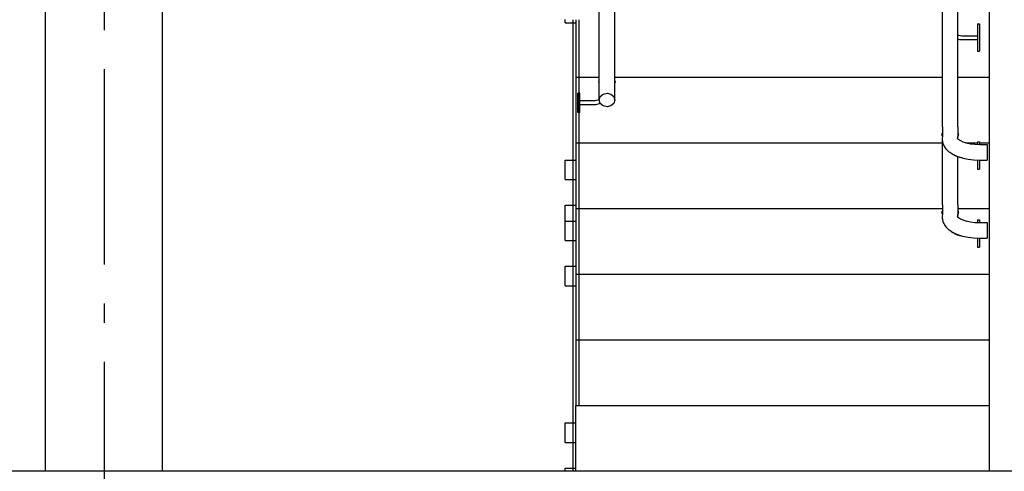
# Model space of a CAD drawing. Header units: millimetres. Extents: x -8544 to 51179, y -2070 to 39312.
# Tile 28 of 165: x 1001 to 3526, y 3820 to 4977. Entities that reach past the tile are written whole.
import ezdxf
from ezdxf.enums import TextEntityAlignment as Align

# ---------------------------------------------------------------- set-up
doc = ezdxf.new("R2010")
doc.units = ezdxf.units.MM
doc.header["$LTSCALE"] = 0.5
doc.header["$MEASUREMENT"] = 0
doc.linetypes.add('Akselinje', pattern=[1500, 1000, -200, 100, -200])
doc.linetypes.add('PLINE', pattern=[0])
for name, color, linetype in [('222- Søyler', 7, 'Continuous'), ('24-- Innervegger(Nye konstruksjoner)', 7, 'Continuous'), ('252- Gulv på grunn_ bunnplate', 7, 'Continuous'), ('281- Innvendige trapper(Nye konstruksjoner)', 7, 'Continuous'), ('287- Andre rekkverk_ håndlister og fendere(Nye konstruksjoner)', 7, 'Continuous'), ('82-- Modullinjer', 7, 'Continuous')]:
    doc.layers.add(name, color=color, linetype=linetype)
doc.styles.add('GENERATED_STYLE_1', font='arial.ttf')

# ---------------------------------------------------------------- blocks, each defined once
blk = doc.blocks.new('Standard grid marker[2]', base_point=(1216.9, 12550))
at = {"layer": '82-- Modullinjer', "linetype": 'Akselinje'}
blk.add_line((1216.9, 12350), (1216.9, 1550), dxfattribs=at)
at = {"layer": '82-- Modullinjer', "style": 'GENERATED_STYLE_1'}
for tag, p in [('AC_MarkerText_1_0', (1216.9, 12887.5)), ('AC_MarkerText_1_1', (1216.9, 1187.5))]:
    blk.add_attdef(tag, text='', height=175, rotation=360, dxfattribs=at).set_placement(p, align=Align.TOP_CENTER)

msp = doc.modelspace()

# ---------------------------------------------------------------- linework, layer by layer
at = {"layer": '222- Søyler', "linetype": 'PLINE'}
for p, q in [((1066.9, 3820), (1066.9, 6164)), ((1366.9, 3820), (1366.9, 6164))]:
    msp.add_line(p, q, dxfattribs=at)
at = {"layer": '24-- Innervegger(Nye konstruksjoner)'}
msp.add_line((3486.9, 6140), (3486.9, 3820), dxfattribs=at)
at = {"layer": '252- Gulv på grunn_ bunnplate', "linetype": 'PLINE'}
msp.add_line((11916.9, 3820), (-4570.6, 3820), dxfattribs=at)
at = {"layer": '281- Innvendige trapper(Nye konstruksjoner)', "linetype": 'PLINE'}
for p, q in [((2426.9, 4976.8), (2426.9, 4830)), ((2426.9, 4830), (2426.9, 4661.7)), ((2426.9, 4830), (2486.9, 4830)), ((2526.9, 4830), (3366.9, 4830)), ((3406.9, 4830), (3486.9, 4830)), ((2426.9, 4661.7), (2426.9, 4493.3)), ((2426.9, 4661.7), (3366.9, 4661.7)), ((3427.3, 4661.7), (3456.9, 4661.7)), ((3461.9, 4661.7), (3486.9, 4661.7)), ((2426.9, 4493.3), (2426.9, 4325)), ((2426.9, 4493.3), (3366.9, 4493.3)), ((3406.9, 4493.3), (3486.9, 4493.3)), ((2426.9, 4325), (2426.9, 4156.7)), ((2426.9, 4325), (3486.9, 4325)), ((2426.9, 4156.7), (2426.9, 3988.3)), ((2426.9, 4156.7), (3486.9, 4156.7)), ((2426.9, 3820), (2426.9, 3988.3)), ((2426.9, 3988.3), (3486.9, 3988.3))]:
    msp.add_line(p, q, dxfattribs=at)
at = {"layer": '287- Andre rekkverk_ håndlister og fendere(Nye konstruksjoner)', "linetype": 'PLINE'}
for p, q in [((3366.9, 4702.7), (3366.9, 6140)), ((3406.9, 4702.7), (3406.9, 6140)), ((2486.9, 4771), (2486.9, 6117.7)), ((2526.9, 4771), (2526.9, 6117.7)), ((2399.4, 4974.3), (2399.4, 4977.4)), ((2419.4, 4976.8), (2419.4, 3820)), ((2434.4, 4976.8), (2434.4, 3988.3)), ((2399.4, 4971.8), (2399.4, 4974.3)), ((2399.4, 4970), (2399.4, 4971.8)), ((2399.4, 4968.9), (2399.4, 4970)), ((2399.4, 4968.5), (2399.4, 4968.9)), ((2399.4, 4968.5), (2426.9, 4968.5)), ((3456.9, 4965.9), (3456.9, 4965.4)), ((3456.9, 4965.9), (3461.9, 4965.9)), ((3456.9, 4965.4), (3456.9, 4963.8)), ((3456.9, 4963.8), (3456.9, 4961.2)), ((3456.9, 4961.2), (3456.9, 4957.7)), ((3456.9, 4957.7), (3456.9, 4953.4)), ((3456.9, 4953.4), (3456.9, 4948.4)), ((3461.9, 4965.9), (3461.9, 4965.4)), ((3461.9, 4965.4), (3461.9, 4963.8)), ((3461.9, 4963.8), (3461.9, 4961.2)), ((3461.9, 4961.2), (3461.9, 4957.7)), ((3461.9, 4957.7), (3461.9, 4953.4)), ((3461.9, 4953.4), (3461.9, 4948.4)), ((3406.9, 4938.1), (3408.4, 4937.4)), ((3406.9, 4927.5), (3410.8, 4926.4)), ((3408.4, 4937.4), (3412.6, 4936.3)), ((3410.8, 4926.4), (3416.7, 4925.9)), ((3412.6, 4936.3), (3417.1, 4935.9)), ((3416.7, 4925.9), (3456.9, 4925.9)), ((3417.1, 4935.9), (3456.9, 4935.9)), ((3456.9, 4948.4), (3456.9, 4942.9)), ((3456.9, 4942.9), (3456.9, 4937)), ((3456.9, 4937), (3456.9, 4930.9)), ((3456.9, 4930.9), (3456.9, 4924.8)), ((3456.9, 4924.8), (3456.9, 4918.9)), ((3461.9, 4948.4), (3461.9, 4942.9)), ((3461.9, 4942.9), (3461.9, 4937)), ((3461.9, 4937), (3461.9, 4930.9)), ((3461.9, 4930.9), (3461.9, 4924.8)), ((3461.9, 4924.8), (3461.9, 4918.9)), ((3456.9, 4918.9), (3456.9, 4913.4)), ((3456.9, 4913.4), (3456.9, 4908.4)), ((3456.9, 4908.4), (3456.9, 4904.1)), ((3456.9, 4904.1), (3456.9, 4900.6)), ((3456.9, 4900.6), (3456.9, 4898)), ((3461.9, 4918.9), (3461.9, 4913.4)), ((3461.9, 4913.4), (3461.9, 4908.4)), ((3461.9, 4908.4), (3461.9, 4904.1)), ((3461.9, 4904.1), (3461.9, 4900.6)), ((3461.9, 4900.6), (3461.9, 4898)), ((3456.9, 4898), (3456.9, 4896.4)), ((3456.9, 4896.4), (3456.9, 4895.9)), ((3456.9, 4895.9), (3461.9, 4895.9)), ((3461.9, 4898), (3461.9, 4896.4)), ((3461.9, 4896.4), (3461.9, 4895.9)), ((2485.9, 4818.6), (2486.9, 4820.1)), ((2486.9, 4813.9), (2485.9, 4818.6)), ((2526.9, 4820.1), (2528, 4818.6)), ((2528, 4818.6), (2526.9, 4813.9)), ((2431.9, 4785.3), (2431.9, 4788.7)), ((2436.9, 4788.7), (2431.9, 4788.7)), ((2431.9, 4776.2), (2431.9, 4785.3)), ((2431.9, 4763.7), (2431.9, 4776.2)), ((2436.9, 4785.3), (2436.9, 4788.7)), ((2436.9, 4776.2), (2436.9, 4785.3)), ((2436.9, 4763.7), (2436.9, 4776.2)), ((2486.9, 4771), (2489.6, 4779.7)), ((2489.6, 4779.7), (2496.9, 4786)), ((2496.9, 4786), (2506.9, 4788.3)), ((2506.9, 4788.3), (2516.9, 4786)), ((2516.9, 4786), (2524.2, 4779.7)), ((2524.2, 4779.7), (2526.9, 4771)), ((2431.9, 4751.2), (2431.9, 4763.7)), ((2431.9, 4742), (2431.9, 4751.2)), ((2476.3, 4768.7), (2436.9, 4768.7)), ((2436.9, 4751.2), (2436.9, 4763.7)), ((2477.6, 4758.7), (2436.9, 4758.7)), ((2436.9, 4742), (2436.9, 4751.2)), ((2486.9, 4771.5), (2476.3, 4768.7)), ((2490, 4762), (2477.6, 4758.7)), ((2489.6, 4762.4), (2486.9, 4771)), ((2496.9, 4756.1), (2489.6, 4762.4)), ((2506.9, 4753.7), (2496.9, 4756.1)), ((2516.9, 4756.1), (2506.9, 4753.7)), ((2524.2, 4762.4), (2516.9, 4756.1)), ((2526.9, 4771), (2524.2, 4762.4)), ((2431.9, 4738.7), (2431.9, 4742)), ((2436.9, 4738.7), (2431.9, 4738.7)), ((2436.9, 4738.7), (2436.9, 4742)), ((3366.9, 4702.7), (3366.9, 4677.3)), ((3406.9, 4702.7), (3406.9, 4678)), ((3365.9, 4683.8), (3366.1, 4685.3)), ((3366.1, 4681.8), (3365.9, 4683.8)), ((3366.1, 4685.3), (3366.4, 4685.8)), ((3366.4, 4680.4), (3366.1, 4681.8)), ((3367.2, 4680.2), (3366.3, 4671.6)), ((3366.3, 4671.6), (3366.3, 4668.6)), ((3366.4, 4685.8), (3366.7, 4686.2)), ((3366.7, 4679.3), (3366.4, 4680.4)), ((3366.9, 4686.3), (3366.7, 4686.2)), ((3366.9, 4678.8), (3366.7, 4679.3)), ((3366.9, 4677.3), (3366.9, 4677.3)), ((3405.1, 4673.6), (3408.2, 4670.3)), ((3405.2, 4674.5), (3406.2, 4672.5)), ((3405.8, 4674.7), (3406, 4672.9)), ((3406.6, 4675), (3406.1, 4672.7)), ((3406.2, 4671.7), (3413.1, 4667.1)), ((3406.6, 4675), (3406.9, 4678)), ((3406.9, 4686.3), (3407.2, 4686.2)), ((3407.2, 4679.3), (3406.9, 4678.8)), ((3406.9, 4671.7), (3406.9, 4678)), ((3407.2, 4686.2), (3407.5, 4685.8)), ((3407.5, 4680.4), (3407.2, 4679.3)), ((3407.5, 4685.8), (3407.8, 4685.3)), ((3407.8, 4681.8), (3407.5, 4680.4)), ((3407.8, 4685.3), (3408, 4683.8)), ((3408, 4683.8), (3407.8, 4681.8)), ((3366.3, 4668.6), (3366.9, 4665.7)), ((3366.9, 4665.7), (3368.4, 4659.7)), ((3366.9, 4502.7), (3366.9, 4665.6)), ((3368.4, 4659.7), (3369.3, 4656.9)), ((3369.3, 4656.9), (3370.7, 4654.4)), ((3370.7, 4654.4), (3374.4, 4648.4)), ((3374.4, 4648.4), (3376, 4646.2)), ((3413.1, 4667.1), (3419.6, 4664.1)), ((3419.6, 4664.1), (3429.1, 4661.1)), ((3427.9, 4661.4), (3438.8, 4659.1)), ((3438.8, 4659.1), (3450.2, 4657.7)), ((3450.2, 4657.7), (3461.9, 4657.2)), ((3456.9, 4663.9), (3456.9, 4663.4)), ((3456.9, 4663.9), (3461.9, 4663.9)), ((3456.9, 4663.4), (3456.9, 4661.8)), ((3456.9, 4661.8), (3456.9, 4659.2)), ((3456.9, 4659.2), (3456.9, 4657.4)), ((3461.9, 4663.9), (3461.9, 4663.4)), ((3461.9, 4663.4), (3461.9, 4661.8)), ((3461.9, 4661.8), (3461.9, 4659.2)), ((3461.9, 4659.2), (3461.9, 4657.2)), ((3461.9, 4657.2), (3481.9, 4657.2)), ((3481.9, 4657.2), (3481.9, 4656.9)), ((3481.9, 4656.9), (3481.9, 4656)), ((3481.9, 4656), (3481.9, 4654.6)), ((3481.9, 4654.6), (3481.9, 4652.6)), ((3481.9, 4652.6), (3481.9, 4650.1)), ((3481.9, 4650.1), (3481.9, 4647.2)), ((3481.9, 4647.2), (3481.9, 4644.1)), ((3376, 4646.2), (3383.8, 4638.7)), ((3383.8, 4638.7), (3385.9, 4637.3)), ((3385.9, 4637.3), (3394, 4632)), ((3394, 4632), (3406.1, 4626.5)), ((3395.6, 4631.3), (3399.4, 4628.6)), ((3399.4, 4628.6), (3405, 4626)), ((3405, 4626), (3410.8, 4624.4)), ((3406.1, 4626.5), (3418.2, 4622.7)), ((3406.9, 4502.7), (3406.9, 4625.5)), ((3410.8, 4624.4), (3413.4, 4624.2)), ((3418.2, 4622.7), (3419.5, 4622.4)), ((3419.5, 4622.4), (3432.8, 4619.5)), ((3481.9, 4644.1), (3481.9, 4640.7)), ((3481.9, 4640.7), (3481.9, 4637.2)), ((3481.9, 4637.2), (3481.9, 4633.8)), ((3481.9, 4633.8), (3481.9, 4630.4)), ((3481.9, 4630.4), (3481.9, 4627.2)), ((3481.9, 4627.2), (3481.9, 4624.4)), ((3481.9, 4624.4), (3481.9, 4621.9)), ((3481.9, 4621.9), (3481.9, 4619.9)), ((2399.4, 4616.8), (2399.4, 4617.2)), ((2399.4, 4617.2), (2426.9, 4617.2)), ((2399.4, 4615.7), (2399.4, 4616.8)), ((2399.4, 4613.8), (2399.4, 4615.7)), ((2399.4, 4611.3), (2399.4, 4613.8)), ((2399.4, 4608.2), (2399.4, 4611.3)), ((2399.4, 4604.7), (2399.4, 4608.2)), ((2399.4, 4600.7), (2399.4, 4604.7)), ((2399.4, 4596.5), (2399.4, 4600.7)), ((2399.4, 4592.2), (2399.4, 4596.5)), ((3432.8, 4619.5), (3447.1, 4617.8)), ((3447.1, 4617.8), (3461.1, 4617.2)), ((3456.9, 4617.4), (3456.9, 4616.9)), ((3456.9, 4616.9), (3456.9, 4611.4)), ((3456.9, 4611.4), (3456.9, 4606.4)), ((3456.9, 4606.4), (3456.9, 4602.1)), ((3456.9, 4602.1), (3456.9, 4598.6)), ((3456.9, 4598.6), (3456.9, 4596)), ((3456.9, 4596), (3456.9, 4594.4)), ((3461.1, 4617.2), (3481.9, 4617.2)), ((3461.9, 4617.2), (3461.9, 4616.9)), ((3461.9, 4616.9), (3461.9, 4611.4)), ((3461.9, 4611.4), (3461.9, 4606.4)), ((3461.9, 4606.4), (3461.9, 4602.1)), ((3461.9, 4602.1), (3461.9, 4598.6)), ((3461.9, 4598.6), (3461.9, 4596)), ((3461.9, 4596), (3461.9, 4594.4)), ((3481.9, 4619.9), (3481.9, 4618.5)), ((3481.9, 4618.5), (3481.9, 4617.6)), ((3481.9, 4617.6), (3481.9, 4617.2)), ((2399.4, 4587.8), (2399.4, 4592.2)), ((2399.4, 4583.6), (2399.4, 4587.8)), ((2399.4, 4579.7), (2399.4, 4583.6)), ((2399.4, 4576.1), (2399.4, 4579.7)), ((2399.4, 4573), (2399.4, 4576.1)), ((2399.4, 4570.5), (2399.4, 4573)), ((2399.4, 4568.7), (2399.4, 4570.5)), ((3456.9, 4594.4), (3456.9, 4593.9)), ((3456.9, 4593.9), (3461.9, 4593.9)), ((3461.9, 4594.4), (3461.9, 4593.9)), ((2399.4, 4567.6), (2399.4, 4568.7)), ((2399.4, 4567.2), (2399.4, 4567.6)), ((2399.4, 4567.2), (2426.9, 4567.2)), ((2399.4, 4501.2), (2399.4, 4501.6)), ((2399.4, 4501.6), (2426.9, 4501.6)), ((2399.4, 4500.1), (2399.4, 4501.2)), ((2399.4, 4498.2), (2399.4, 4500.1)), ((2399.4, 4495.7), (2399.4, 4498.2)), ((2399.4, 4492.6), (2399.4, 4495.7)), ((3366.9, 4502.7), (3366.9, 4477.3)), ((3406.9, 4502.7), (3406.9, 4478)), ((2399.4, 4489), (2399.4, 4492.6)), ((2399.4, 4485.1), (2399.4, 4489)), ((2399.4, 4480.9), (2399.4, 4485.1)), ((2399.4, 4476.5), (2399.4, 4480.9)), ((2399.4, 4472.2), (2399.4, 4476.5)), ((2399.4, 4468), (2399.4, 4472.2)), ((3365.9, 4483.8), (3366.1, 4485.3)), ((3366.1, 4481.8), (3365.9, 4483.8)), ((3366.1, 4485.3), (3366.4, 4485.8)), ((3366.4, 4480.4), (3366.1, 4481.8)), ((3367.2, 4480.2), (3366.3, 4471.6)), ((3366.3, 4471.6), (3366.3, 4468.6)), ((3366.4, 4485.8), (3366.7, 4486.2)), ((3366.7, 4479.3), (3366.4, 4480.4)), ((3366.9, 4486.3), (3366.7, 4486.2)), ((3366.9, 4478.8), (3366.7, 4479.3)), ((3405.1, 4473.6), (3408.2, 4470.3)), ((3405.2, 4474.5), (3406.2, 4472.5)), ((3405.8, 4474.7), (3406, 4472.9)), ((3406.6, 4475), (3406.1, 4472.7)), ((3406.2, 4471.7), (3413.1, 4467.1)), ((3406.6, 4475), (3406.9, 4478)), ((3406.9, 4486.3), (3407.2, 4486.2)), ((3407.2, 4479.3), (3406.9, 4478.8)), ((3407.2, 4486.2), (3407.5, 4485.8)), ((3407.5, 4480.4), (3407.2, 4479.3)), ((3407.5, 4485.8), (3407.8, 4485.3)), ((3407.8, 4481.8), (3407.5, 4480.4)), ((3407.8, 4485.3), (3408, 4483.8)), ((3408, 4483.8), (3407.8, 4481.8)), ((2399.4, 4464), (2399.4, 4468)), ((2399.4, 4460.8), (2399.4, 4464)), ((2399.4, 4460.4), (2399.4, 4460.8)), ((2399.4, 4460.8), (2426.9, 4460.8)), ((2399.4, 4459.3), (2399.4, 4460.4)), ((2399.4, 4457.4), (2399.4, 4459.3)), ((2399.4, 4454.9), (2399.4, 4457.4)), ((2399.4, 4451.8), (2399.4, 4454.9)), ((2399.4, 4448.3), (2399.4, 4451.8)), ((2399.4, 4444.3), (2399.4, 4448.3)), ((2399.4, 4440.1), (2399.4, 4444.3)), ((3366.3, 4468.6), (3366.9, 4465.7)), ((3366.9, 4465.7), (3368.4, 4459.7)), ((3368.4, 4459.7), (3369.3, 4456.9)), ((3369.3, 4456.9), (3370.7, 4454.4)), ((3370.7, 4454.4), (3374.4, 4448.4)), ((3374.4, 4448.4), (3376, 4446.2)), ((3376, 4446.2), (3383.8, 4438.7)), ((3413.1, 4467.1), (3419.6, 4464.1)), ((3419.6, 4464.1), (3429.1, 4461.1)), ((3427.9, 4461.4), (3438.8, 4459.1)), ((3438.8, 4459.1), (3450.2, 4457.7)), ((3450.2, 4457.7), (3461.9, 4457.2)), ((3456.9, 4463.9), (3456.9, 4463.4)), ((3456.9, 4463.9), (3461.9, 4463.9)), ((3456.9, 4463.4), (3456.9, 4461.8)), ((3456.9, 4461.8), (3456.9, 4459.2)), ((3456.9, 4459.2), (3456.9, 4457.4)), ((3461.9, 4463.9), (3461.9, 4463.4)), ((3461.9, 4463.4), (3461.9, 4461.8)), ((3461.9, 4461.8), (3461.9, 4459.2)), ((3461.9, 4459.2), (3461.9, 4457.2)), ((3461.9, 4457.2), (3481.9, 4457.2)), ((3481.9, 4457.2), (3481.9, 4456.9)), ((3481.9, 4456.9), (3481.9, 4456)), ((3481.9, 4456), (3481.9, 4454.6)), ((3481.9, 4454.6), (3481.9, 4452.6)), ((3481.9, 4452.6), (3481.9, 4450.1)), ((3481.9, 4450.1), (3481.9, 4447.2)), ((3481.9, 4447.2), (3481.9, 4444.1)), ((2399.4, 4435.7), (2399.4, 4440.1)), ((2399.4, 4431.4), (2399.4, 4435.7)), ((2399.4, 4427.2), (2399.4, 4431.4)), ((2399.4, 4423.3), (2399.4, 4427.2)), ((2399.4, 4419.7), (2399.4, 4423.3)), ((2399.4, 4416.6), (2399.4, 4419.7)), ((3383.8, 4438.7), (3385.9, 4437.3)), ((3385.9, 4437.3), (3394, 4432)), ((3394, 4432), (3406.1, 4426.5)), ((3395.6, 4431.3), (3399.4, 4428.6)), ((3399.4, 4428.6), (3405, 4426)), ((3405, 4426), (3410.8, 4424.4)), ((3406.1, 4426.5), (3418.2, 4422.7)), ((3410.8, 4424.4), (3413.4, 4424.2)), ((3418.2, 4422.7), (3419.5, 4422.4)), ((3419.5, 4422.4), (3432.8, 4419.5)), ((3432.8, 4419.5), (3447.1, 4417.8)), ((3481.9, 4444.1), (3481.9, 4440.7)), ((3481.9, 4440.7), (3481.9, 4437.2)), ((3481.9, 4437.2), (3481.9, 4433.8)), ((3481.9, 4433.8), (3481.9, 4430.4)), ((3481.9, 4430.4), (3481.9, 4427.2)), ((3481.9, 4427.2), (3481.9, 4424.4)), ((3481.9, 4424.4), (3481.9, 4421.9)), ((3481.9, 4421.9), (3481.9, 4419.9)), ((3481.9, 4419.9), (3481.9, 4418.5)), ((2399.4, 4414.1), (2399.4, 4416.6)), ((2399.4, 4412.3), (2399.4, 4414.1)), ((2399.4, 4411.2), (2399.4, 4412.3)), ((2399.4, 4410.8), (2399.4, 4411.2)), ((2399.4, 4410.8), (2426.9, 4410.8)), ((3447.1, 4417.8), (3461.1, 4417.2)), ((3456.9, 4417.4), (3456.9, 4416.9)), ((3456.9, 4416.9), (3456.9, 4411.4)), ((3456.9, 4411.4), (3456.9, 4406.4)), ((3456.9, 4406.4), (3456.9, 4402.1)), ((3456.9, 4402.1), (3456.9, 4398.6)), ((3456.9, 4398.6), (3456.9, 4396)), ((3456.9, 4396), (3456.9, 4394.4)), ((3456.9, 4394.4), (3456.9, 4393.9)), ((3456.9, 4393.9), (3461.9, 4393.9)), ((3461.1, 4417.2), (3481.9, 4417.2)), ((3461.9, 4417.2), (3461.9, 4416.9)), ((3461.9, 4416.9), (3461.9, 4411.4)), ((3461.9, 4411.4), (3461.9, 4406.4)), ((3461.9, 4406.4), (3461.9, 4402.1)), ((3461.9, 4402.1), (3461.9, 4398.6)), ((3461.9, 4398.6), (3461.9, 4396)), ((3461.9, 4396), (3461.9, 4394.4)), ((3461.9, 4394.4), (3461.9, 4393.9)), ((3481.9, 4418.5), (3481.9, 4417.6)), ((3481.9, 4417.6), (3481.9, 4417.2)), ((2399.4, 4344.8), (2399.4, 4345.2)), ((2399.4, 4345.2), (2426.9, 4345.2)), ((2399.4, 4343.7), (2399.4, 4344.8)), ((2399.4, 4341.8), (2399.4, 4343.7)), ((2399.4, 4339.3), (2399.4, 4341.8)), ((2399.4, 4336.2), (2399.4, 4339.3)), ((2399.4, 4332.6), (2399.4, 4336.2)), ((2399.4, 4328.7), (2399.4, 4332.6)), ((2399.4, 4324.5), (2399.4, 4328.7)), ((2399.4, 4320.1), (2399.4, 4324.5)), ((2399.4, 4315.8), (2399.4, 4320.1)), ((2399.4, 4311.6), (2399.4, 4315.8)), ((2399.4, 4307.6), (2399.4, 4311.6)), ((2399.4, 4304.1), (2399.4, 4307.6)), ((2399.4, 4301), (2399.4, 4304.1)), ((2399.4, 4298.5), (2399.4, 4301)), ((2399.4, 4296.7), (2399.4, 4298.5)), ((2399.4, 4295.6), (2399.4, 4296.7)), ((2399.4, 4295.2), (2399.4, 4295.6)), ((2399.4, 4295.2), (2426.9, 4295.2)), ((2399.4, 3943.5), (2399.4, 3943.9)), ((2399.4, 3943.9), (2426.9, 3943.9)), ((2399.4, 3942.4), (2399.4, 3943.5)), ((2399.4, 3940.5), (2399.4, 3942.4)), ((2399.4, 3938), (2399.4, 3940.5)), ((2399.4, 3934.9), (2399.4, 3938)), ((2399.4, 3931.3), (2399.4, 3934.9)), ((2399.4, 3927.4), (2399.4, 3931.3)), ((2399.4, 3923.2), (2399.4, 3927.4)), ((2399.4, 3918.8), (2399.4, 3923.2)), ((2399.4, 3914.5), (2399.4, 3918.8)), ((2399.4, 3910.3), (2399.4, 3914.5)), ((2399.4, 3906.3), (2399.4, 3910.3)), ((2399.4, 3902.8), (2399.4, 3906.3)), ((2399.4, 3899.7), (2399.4, 3902.8)), ((2399.4, 3897.2), (2399.4, 3899.7)), ((2399.4, 3895.4), (2399.4, 3897.2)), ((2399.4, 3894.3), (2399.4, 3895.4)), ((2399.4, 3893.9), (2399.4, 3894.3)), ((2399.4, 3893.9), (2426.9, 3893.9)), ((2399.4, 3827.9), (2399.4, 3828.3)), ((2399.4, 3828.3), (2426.9, 3828.3)), ((2399.4, 3826.7), (2399.4, 3827.9)), ((2399.4, 3824.9), (2399.4, 3826.7)), ((2399.4, 3822.4), (2399.4, 3824.9)), ((2399.4, 3820), (2399.4, 3822.4))]:
    msp.add_line(p, q, dxfattribs=at)

# ---------------------------------------------------------------- block references
at = {"layer": '82-- Modullinjer', "linetype": 'PLINE'}
msp.add_blockref('Standard grid marker[2]', (1216.9, 12550), dxfattribs=at)

doc.saveas('drawing.dxf')
